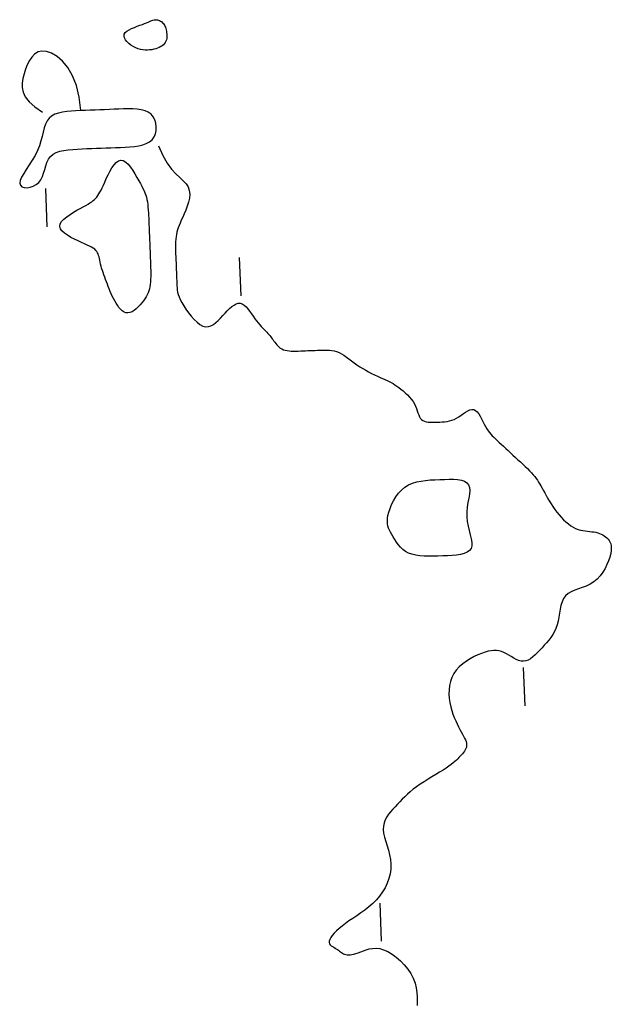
# Model space of a CAD drawing. Header units: millimetres. Extents: x 32690613 to 32693367, y 5343692 to 5344708.
# Tile 80 of 256: x 32692430 to 32692446, y 5343774 to 5343799. Entities that reach past the tile are written whole.
import ezdxf

# ---------------------------------------------------------------- set-up
doc = ezdxf.new("R2010")
doc.units = ezdxf.units.MM
doc.header["$LTSCALE"] = 20
doc.layers.add('02-DGM_HL_493.50', color=112, linetype='Continuous')

msp = doc.modelspace()

# ---------------------------------------------------------------- linework, layer by layer
at = {"layer": '02-DGM_HL_493.50', "elevation": 493.5, "flags": 128}
for points in [[(32692434.245, 5343799.135), (32692434.251, 5343799.098), (32692434.255, 5343799.061), (32692434.257, 5343799.022), (32692434.256, 5343798.984), (32692434.252, 5343798.947), (32692434.244, 5343798.91), (32692434.232, 5343798.875), (32692434.214, 5343798.842), (32692434.192, 5343798.811), (32692434.165, 5343798.783), (32692434.133, 5343798.757), (32692434.097, 5343798.733), (32692434.057, 5343798.712), (32692434.013, 5343798.693), (32692433.966, 5343798.677), (32692433.916, 5343798.664), (32692433.863, 5343798.652), (32692433.807, 5343798.645), (32692433.75, 5343798.64), (32692433.691, 5343798.641), (32692433.63, 5343798.646), (32692433.568, 5343798.658), (32692433.505, 5343798.676), (32692433.442, 5343798.701), (32692433.378, 5343798.733), (32692433.317, 5343798.772), (32692433.261, 5343798.816), (32692433.212, 5343798.863), (32692433.174, 5343798.912), (32692433.148, 5343798.961), (32692433.137, 5343799.01), (32692433.144, 5343799.056), (32692433.171, 5343799.098), (32692433.214, 5343799.137), (32692433.271, 5343799.173), (32692433.336, 5343799.206), (32692433.408, 5343799.236), (32692433.481, 5343799.264), (32692433.552, 5343799.289), (32692433.618, 5343799.313), (32692433.675, 5343799.336), (32692433.724, 5343799.357), (32692433.767, 5343799.376), (32692433.803, 5343799.393), (32692433.836, 5343799.407), (32692433.866, 5343799.419), (32692433.894, 5343799.428), (32692433.922, 5343799.434), (32692433.95, 5343799.436), (32692433.979, 5343799.436), (32692434.008, 5343799.432), (32692434.036, 5343799.425), (32692434.064, 5343799.415), (32692434.091, 5343799.402), (32692434.116, 5343799.386), (32692434.138, 5343799.367), (32692434.159, 5343799.346), (32692434.177, 5343799.322), (32692434.193, 5343799.296), (32692434.207, 5343799.267), (32692434.219, 5343799.237), (32692434.229, 5343799.205), (32692434.237, 5343799.171)], [(32692431.217, 5343795.862), (32692431.285, 5343795.919), (32692431.367, 5343795.964), (32692431.461, 5343795.997), (32692431.566, 5343796.021), (32692431.678, 5343796.038), (32692431.797, 5343796.048), (32692431.919, 5343796.055), (32692432.044, 5343796.061), (32692432.169, 5343796.066), (32692432.293, 5343796.07), (32692432.418, 5343796.075), (32692432.543, 5343796.08), (32692432.668, 5343796.085), (32692432.793, 5343796.09), (32692432.918, 5343796.095), (32692433.043, 5343796.1), (32692433.167, 5343796.105), (32692433.29, 5343796.112), (32692433.408, 5343796.123), (32692433.521, 5343796.139), (32692433.625, 5343796.163), (32692433.719, 5343796.197), (32692433.801, 5343796.241), (32692433.869, 5343796.299), (32692433.921, 5343796.371), (32692433.957, 5343796.453), (32692433.977, 5343796.543), (32692433.981, 5343796.637), (32692433.97, 5343796.729), (32692433.943, 5343796.818), (32692433.9, 5343796.897), (32692433.843, 5343796.965), (32692433.771, 5343797.017), (32692433.686, 5343797.055), (32692433.589, 5343797.081), (32692433.483, 5343797.097), (32692433.37, 5343797.104), (32692433.251, 5343797.106), (32692433.128, 5343797.103), (32692433.004, 5343797.099), (32692432.879, 5343797.094), (32692432.754, 5343797.089), (32692432.629, 5343797.084), (32692432.504, 5343797.079), (32692432.379, 5343797.075), (32692432.254, 5343797.07), (32692432.129, 5343797.065), (32692432.005, 5343797.06), (32692431.88, 5343797.055), (32692431.757, 5343797.048), (32692431.639, 5343797.037), (32692431.527, 5343797.02), (32692431.422, 5343796.996), (32692431.328, 5343796.963), (32692431.246, 5343796.919), (32692431.178, 5343796.861), (32692431.126, 5343796.789), (32692431.086, 5343796.703), (32692431.053, 5343796.607), (32692431.026, 5343796.5), (32692430.998, 5343796.386), (32692430.967, 5343796.266), (32692430.928, 5343796.142), (32692430.878, 5343796.015), (32692430.813, 5343795.888), (32692430.739, 5343795.762), (32692430.661, 5343795.64), (32692430.584, 5343795.524), (32692430.515, 5343795.416), (32692430.459, 5343795.319), (32692430.423, 5343795.233), (32692430.411, 5343795.163), (32692430.428, 5343795.109), (32692430.469, 5343795.071), (32692430.53, 5343795.05), (32692430.603, 5343795.045), (32692430.684, 5343795.056), (32692430.766, 5343795.083), (32692430.843, 5343795.125), (32692430.91, 5343795.182), (32692430.963, 5343795.254), (32692431.003, 5343795.337), (32692431.036, 5343795.428), (32692431.064, 5343795.522), (32692431.092, 5343795.616), (32692431.124, 5343795.707), (32692431.165, 5343795.79)], [(32692433.644, 5343792.092), (32692433.602, 5343792.038), (32692433.556, 5343791.982), (32692433.506, 5343791.929), (32692433.454, 5343791.88), (32692433.401, 5343791.837), (32692433.347, 5343791.803), (32692433.293, 5343791.78), (32692433.24, 5343791.771), (32692433.189, 5343791.776), (32692433.14, 5343791.796), (32692433.093, 5343791.827), (32692433.048, 5343791.868), (32692433.006, 5343791.916), (32692432.966, 5343791.971), (32692432.929, 5343792.03), (32692432.894, 5343792.091), (32692432.861, 5343792.152), (32692432.831, 5343792.213), (32692432.803, 5343792.275), (32692432.776, 5343792.336), (32692432.751, 5343792.398), (32692432.727, 5343792.46), (32692432.703, 5343792.521), (32692432.68, 5343792.583), (32692432.657, 5343792.644), (32692432.634, 5343792.706), (32692432.612, 5343792.766), (32692432.59, 5343792.826), (32692432.571, 5343792.885), (32692432.553, 5343792.941), (32692432.536, 5343792.996), (32692432.523, 5343793.049), (32692432.511, 5343793.1), (32692432.502, 5343793.148), (32692432.493, 5343793.193), (32692432.484, 5343793.235), (32692432.474, 5343793.275), (32692432.462, 5343793.313), (32692432.446, 5343793.347), (32692432.426, 5343793.379), (32692432.402, 5343793.408), (32692432.371, 5343793.436), (32692432.334, 5343793.462), (32692432.29, 5343793.488), (32692432.238, 5343793.516), (32692432.178, 5343793.545), (32692432.108, 5343793.578), (32692432.028, 5343793.614), (32692431.939, 5343793.654), (32692431.844, 5343793.7), (32692431.749, 5343793.748), (32692431.659, 5343793.801), (32692431.58, 5343793.856), (32692431.516, 5343793.914), (32692431.473, 5343793.974), (32692431.456, 5343794.036), (32692431.468, 5343794.099), (32692431.506, 5343794.162), (32692431.565, 5343794.225), (32692431.64, 5343794.287), (32692431.726, 5343794.346), (32692431.817, 5343794.402), (32692431.907, 5343794.454), (32692431.993, 5343794.502), (32692432.07, 5343794.544), (32692432.137, 5343794.582), (32692432.197, 5343794.616), (32692432.248, 5343794.647), (32692432.294, 5343794.677), (32692432.333, 5343794.707), (32692432.368, 5343794.737), (32692432.4, 5343794.768), (32692432.429, 5343794.802), (32692432.456, 5343794.839), (32692432.482, 5343794.881), (32692432.508, 5343794.929), (32692432.536, 5343794.983), (32692432.565, 5343795.044), (32692432.597, 5343795.114), (32692432.633, 5343795.194), (32692432.674, 5343795.283), (32692432.719, 5343795.378), (32692432.768, 5343795.473), (32692432.821, 5343795.563), (32692432.876, 5343795.642), (32692432.934, 5343795.706), (32692432.994, 5343795.749), (32692433.056, 5343795.767), (32692433.119, 5343795.754), (32692433.182, 5343795.716), (32692433.245, 5343795.657), (32692433.306, 5343795.582), (32692433.366, 5343795.496), (32692433.422, 5343795.406), (32692433.474, 5343795.315), (32692433.522, 5343795.229), (32692433.564, 5343795.152), (32692433.601, 5343795.083), (32692433.633, 5343795.021), (32692433.661, 5343794.963), (32692433.684, 5343794.908), (32692433.704, 5343794.853), (32692433.721, 5343794.797), (32692433.735, 5343794.737), (32692433.747, 5343794.672), (32692433.757, 5343794.604), (32692433.764, 5343794.533), (32692433.771, 5343794.46), (32692433.775, 5343794.388), (32692433.779, 5343794.316), (32692433.782, 5343794.248), (32692433.785, 5343794.183), (32692433.787, 5343794.123), (32692433.789, 5343794.067), (32692433.792, 5343794.013), (32692433.794, 5343793.961), (32692433.796, 5343793.908), (32692433.798, 5343793.855), (32692433.8, 5343793.799), (32692433.802, 5343793.739), (32692433.805, 5343793.674), (32692433.808, 5343793.604), (32692433.81, 5343793.531), (32692433.813, 5343793.454), (32692433.817, 5343793.375), (32692433.82, 5343793.294), (32692433.823, 5343793.211), (32692433.826, 5343793.128), (32692433.829, 5343793.045), (32692433.832, 5343792.962), (32692433.834, 5343792.881), (32692433.835, 5343792.802), (32692433.835, 5343792.725), (32692433.833, 5343792.651), (32692433.829, 5343792.582), (32692433.822, 5343792.516), (32692433.813, 5343792.456), (32692433.8, 5343792.399), (32692433.784, 5343792.346), (32692433.765, 5343792.295), (32692433.741, 5343792.245), (32692433.714, 5343792.195), (32692433.681, 5343792.145)], [(32692441.466, 5343785.42), (32692441.342, 5343785.416), (32692441.218, 5343785.412), (32692441.097, 5343785.412), (32692440.98, 5343785.415), (32692440.868, 5343785.424), (32692440.762, 5343785.44), (32692440.663, 5343785.464), (32692440.574, 5343785.497), (32692440.494, 5343785.54), (32692440.423, 5343785.592), (32692440.36, 5343785.652), (32692440.305, 5343785.716), (32692440.255, 5343785.782), (32692440.212, 5343785.85), (32692440.173, 5343785.917), (32692440.138, 5343785.98), (32692440.106, 5343786.039), (32692440.077, 5343786.095), (32692440.053, 5343786.15), (32692440.035, 5343786.205), (32692440.023, 5343786.264), (32692440.019, 5343786.327), (32692440.022, 5343786.397), (32692440.035, 5343786.476), (32692440.058, 5343786.565), (32692440.09, 5343786.662), (32692440.132, 5343786.763), (32692440.183, 5343786.864), (32692440.244, 5343786.964), (32692440.313, 5343787.058), (32692440.392, 5343787.143), (32692440.479, 5343787.217), (32692440.574, 5343787.275), (32692440.677, 5343787.321), (32692440.786, 5343787.355), (32692440.9, 5343787.379), (32692441.018, 5343787.396), (32692441.14, 5343787.407), (32692441.263, 5343787.414), (32692441.388, 5343787.419), (32692441.513, 5343787.423), (32692441.634, 5343787.426), (32692441.75, 5343787.424), (32692441.857, 5343787.416), (32692441.953, 5343787.4), (32692442.035, 5343787.374), (32692442.099, 5343787.335), (32692442.144, 5343787.282), (32692442.167, 5343787.213), (32692442.172, 5343787.129), (32692442.164, 5343787.033), (32692442.147, 5343786.927), (32692442.127, 5343786.814), (32692442.108, 5343786.694), (32692442.095, 5343786.571), (32692442.093, 5343786.446), (32692442.105, 5343786.321), (32692442.128, 5343786.199), (32692442.156, 5343786.082), (32692442.185, 5343785.97), (32692442.21, 5343785.865), (32692442.225, 5343785.771), (32692442.227, 5343785.687), (32692442.209, 5343785.616), (32692442.169, 5343785.56), (32692442.108, 5343785.516), (32692442.028, 5343785.483), (32692441.934, 5343785.46), (32692441.827, 5343785.443), (32692441.712, 5343785.433), (32692441.591, 5343785.426)]]:
    msp.add_lwpolyline(points, close=True, dxfattribs=at)
for points in [[(32692432.005, 5343797.06), (32692431.969, 5343797.41), (32692431.896, 5343797.714), (32692431.793, 5343797.971), (32692431.669, 5343798.183), (32692431.531, 5343798.352), (32692431.386, 5343798.478), (32692431.243, 5343798.564), (32692431.11, 5343798.609), (32692430.992, 5343798.617), (32692430.89, 5343798.592), (32692430.802, 5343798.538), (32692430.727, 5343798.461), (32692430.663, 5343798.366), (32692430.609, 5343798.257), (32692430.563, 5343798.14), (32692430.524, 5343798.02), (32692430.492, 5343797.9), (32692430.473, 5343797.781), (32692430.472, 5343797.662), (32692430.498, 5343797.541), (32692430.558, 5343797.418), (32692430.657, 5343797.291), (32692430.804, 5343797.159), (32692431.005, 5343797.021)], [(32692434.042, 5343796.139), (32692434.151, 5343795.889), (32692434.265, 5343795.69), (32692434.379, 5343795.533), (32692434.49, 5343795.408), (32692434.594, 5343795.308), (32692434.685, 5343795.223), (32692434.76, 5343795.144), (32692434.814, 5343795.064), (32692434.844, 5343794.975), (32692434.854, 5343794.877), (32692434.845, 5343794.774), (32692434.823, 5343794.669), (32692434.791, 5343794.563), (32692434.752, 5343794.46), (32692434.711, 5343794.363), (32692434.671, 5343794.273), (32692434.635, 5343794.193), (32692434.603, 5343794.122), (32692434.576, 5343794.057), (32692434.553, 5343793.997), (32692434.534, 5343793.94), (32692434.518, 5343793.884), (32692434.506, 5343793.826), (32692434.496, 5343793.766), (32692434.49, 5343793.7), (32692434.485, 5343793.631), (32692434.483, 5343793.557), (32692434.483, 5343793.48), (32692434.484, 5343793.401), (32692434.486, 5343793.32), (32692434.489, 5343793.237), (32692434.492, 5343793.154), (32692434.496, 5343793.071), (32692434.499, 5343792.988), (32692434.502, 5343792.907), (32692434.505, 5343792.828), (32692434.508, 5343792.751), (32692434.511, 5343792.678), (32692434.514, 5343792.608), (32692434.516, 5343792.543), (32692434.519, 5343792.483), (32692434.522, 5343792.426), (32692434.529, 5343792.371), (32692434.539, 5343792.315), (32692434.555, 5343792.257), (32692434.577, 5343792.194), (32692434.607, 5343792.125), (32692434.647, 5343792.048), (32692434.697, 5343791.962), (32692434.756, 5343791.87), (32692434.822, 5343791.777), (32692434.894, 5343791.686), (32692434.969, 5343791.602), (32692435.046, 5343791.528), (32692435.123, 5343791.47), (32692435.199, 5343791.43), (32692435.271, 5343791.413), (32692435.341, 5343791.416), (32692435.407, 5343791.437), (32692435.472, 5343791.472), (32692435.535, 5343791.519), (32692435.596, 5343791.575), (32692435.657, 5343791.636), (32692435.717, 5343791.701), (32692435.777, 5343791.765), (32692435.836, 5343791.827), (32692435.896, 5343791.885), (32692435.954, 5343791.936), (32692436.012, 5343791.978), (32692436.068, 5343792.008), (32692436.123, 5343792.024), (32692436.177, 5343792.025), (32692436.228, 5343792.007), (32692436.278, 5343791.975), (32692436.326, 5343791.93), (32692436.374, 5343791.876), (32692436.42, 5343791.815), (32692436.465, 5343791.75), (32692436.509, 5343791.685), (32692436.554, 5343791.622), (32692436.598, 5343791.564), (32692436.641, 5343791.51), (32692436.683, 5343791.461), (32692436.724, 5343791.416), (32692436.764, 5343791.375), (32692436.801, 5343791.336), (32692436.836, 5343791.301), (32692436.868, 5343791.268), (32692436.897, 5343791.236), (32692436.923, 5343791.207), (32692436.947, 5343791.178), (32692436.97, 5343791.15), (32692436.991, 5343791.122), (32692437.012, 5343791.094), (32692437.033, 5343791.066), (32692437.055, 5343791.036), (32692437.077, 5343791.005), (32692437.102, 5343790.973), (32692437.128, 5343790.941), (32692437.156, 5343790.911), (32692437.188, 5343790.881), (32692437.222, 5343790.855), (32692437.26, 5343790.831), (32692437.303, 5343790.812), (32692437.349, 5343790.797), (32692437.4, 5343790.787), (32692437.454, 5343790.78), (32692437.51, 5343790.776), (32692437.569, 5343790.775), (32692437.63, 5343790.776), (32692437.692, 5343790.777), (32692437.754, 5343790.78), (32692437.817, 5343790.782), (32692437.879, 5343790.784), (32692437.942, 5343790.787), (32692438.004, 5343790.789), (32692438.066, 5343790.792), (32692438.129, 5343790.794), (32692438.191, 5343790.797), (32692438.254, 5343790.799), (32692438.316, 5343790.801), (32692438.379, 5343790.803), (32692438.441, 5343790.802), (32692438.504, 5343790.798), (32692438.567, 5343790.791), (32692438.63, 5343790.779), (32692438.693, 5343790.76), (32692438.757, 5343790.735), (32692438.821, 5343790.703), (32692438.885, 5343790.664), (32692438.95, 5343790.62), (32692439.017, 5343790.572), (32692439.085, 5343790.521), (32692439.154, 5343790.469), (32692439.226, 5343790.418), (32692439.299, 5343790.367), (32692439.375, 5343790.32), (32692439.453, 5343790.274), (32692439.531, 5343790.232), (32692439.608, 5343790.192), (32692439.685, 5343790.154), (32692439.758, 5343790.119), (32692439.829, 5343790.087), (32692439.895, 5343790.057), (32692439.956, 5343790.029), (32692440.013, 5343790.003), (32692440.067, 5343789.977), (32692440.118, 5343789.951), (32692440.168, 5343789.924), (32692440.218, 5343789.894), (32692440.269, 5343789.861), (32692440.321, 5343789.824), (32692440.376, 5343789.781), (32692440.432, 5343789.735), (32692440.489, 5343789.684), (32692440.544, 5343789.631), (32692440.597, 5343789.574), (32692440.646, 5343789.516), (32692440.69, 5343789.456), (32692440.727, 5343789.395), (32692440.757, 5343789.333), (32692440.781, 5343789.273), (32692440.802, 5343789.214), (32692440.82, 5343789.158), (32692440.838, 5343789.107), (32692440.858, 5343789.06), (32692440.881, 5343789.019), (32692440.91, 5343788.985), (32692440.946, 5343788.959), (32692440.989, 5343788.94), (32692441.037, 5343788.927), (32692441.09, 5343788.919), (32692441.146, 5343788.915), (32692441.206, 5343788.914), (32692441.267, 5343788.915), (32692441.33, 5343788.918), (32692441.392, 5343788.92), (32692441.454, 5343788.924), (32692441.517, 5343788.929), (32692441.579, 5343788.938), (32692441.641, 5343788.95), (32692441.703, 5343788.968), (32692441.765, 5343788.991), (32692441.826, 5343789.021), (32692441.887, 5343789.058), (32692441.947, 5343789.099), (32692442.007, 5343789.141), (32692442.065, 5343789.181), (32692442.121, 5343789.215), (32692442.175, 5343789.239), (32692442.227, 5343789.251), (32692442.276, 5343789.247), (32692442.322, 5343789.224), (32692442.365, 5343789.184), (32692442.406, 5343789.132), (32692442.444, 5343789.071), (32692442.481, 5343789.003), (32692442.517, 5343788.934), (32692442.551, 5343788.865), (32692442.585, 5343788.8), (32692442.619, 5343788.742), (32692442.653, 5343788.691), (32692442.687, 5343788.645), (32692442.723, 5343788.602), (32692442.761, 5343788.561), (32692442.801, 5343788.521), (32692442.844, 5343788.48), (32692442.891, 5343788.437), (32692442.942, 5343788.39), (32692442.996, 5343788.34), (32692443.053, 5343788.287), (32692443.113, 5343788.232), (32692443.175, 5343788.175), (32692443.238, 5343788.116), (32692443.302, 5343788.057), (32692443.367, 5343787.997), (32692443.432, 5343787.937), (32692443.496, 5343787.877), (32692443.559, 5343787.818), (32692443.62, 5343787.76), (32692443.678, 5343787.703), (32692443.733, 5343787.647), (32692443.783, 5343787.594), (32692443.83, 5343787.542), (32692443.871, 5343787.493), (32692443.908, 5343787.445), (32692443.941, 5343787.397), (32692443.973, 5343787.35), (32692444.003, 5343787.3), (32692444.033, 5343787.249), (32692444.063, 5343787.194), (32692444.096, 5343787.136), (32692444.131, 5343787.072), (32692444.169, 5343787.004), (32692444.209, 5343786.933), (32692444.252, 5343786.86), (32692444.298, 5343786.786), (32692444.347, 5343786.711), (32692444.398, 5343786.638), (32692444.452, 5343786.566), (32692444.508, 5343786.496), (32692444.566, 5343786.43), (32692444.626, 5343786.368), (32692444.687, 5343786.311), (32692444.75, 5343786.259), (32692444.813, 5343786.212), (32692444.877, 5343786.173), (32692444.941, 5343786.14), (32692445.004, 5343786.115), (32692445.067, 5343786.096), (32692445.129, 5343786.083), (32692445.19, 5343786.073), (32692445.25, 5343786.066), (32692445.307, 5343786.06), (32692445.363, 5343786.055), (32692445.417, 5343786.047), (32692445.468, 5343786.038), (32692445.517, 5343786.025), (32692445.563, 5343786.01), (32692445.607, 5343785.992), (32692445.648, 5343785.972), (32692445.687, 5343785.948), (32692445.723, 5343785.922), (32692445.757, 5343785.894), (32692445.788, 5343785.862), (32692445.815, 5343785.827), (32692445.838, 5343785.787), (32692445.856, 5343785.741), (32692445.868, 5343785.689), (32692445.872, 5343785.629), (32692445.869, 5343785.56), (32692445.856, 5343785.481), (32692445.834, 5343785.392), (32692445.801, 5343785.295), (32692445.759, 5343785.195), (32692445.708, 5343785.093), (32692445.647, 5343784.993), (32692445.578, 5343784.899), (32692445.499, 5343784.814), (32692445.412, 5343784.741), (32692445.318, 5343784.682), (32692445.217, 5343784.634), (32692445.115, 5343784.594), (32692445.013, 5343784.558), (32692444.915, 5343784.522), (32692444.824, 5343784.483), (32692444.744, 5343784.436), (32692444.676, 5343784.378), (32692444.624, 5343784.306), (32692444.584, 5343784.222), (32692444.555, 5343784.129), (32692444.533, 5343784.029), (32692444.515, 5343783.925), (32692444.498, 5343783.82), (32692444.48, 5343783.717), (32692444.455, 5343783.619), (32692444.424, 5343783.528), (32692444.385, 5343783.443), (32692444.341, 5343783.364), (32692444.291, 5343783.29), (32692444.237, 5343783.219), (32692444.181, 5343783.151), (32692444.122, 5343783.085), (32692444.062, 5343783.02), (32692444.002, 5343782.955), (32692443.942, 5343782.893), (32692443.882, 5343782.834), (32692443.821, 5343782.781), (32692443.76, 5343782.736), (32692443.699, 5343782.701), (32692443.637, 5343782.677), (32692443.575, 5343782.667), (32692443.513, 5343782.672), (32692443.449, 5343782.69), (32692443.386, 5343782.717), (32692443.322, 5343782.751), (32692443.258, 5343782.789), (32692443.194, 5343782.828), (32692443.13, 5343782.865), (32692443.066, 5343782.898), (32692443.002, 5343782.923), (32692442.938, 5343782.94), (32692442.872, 5343782.949), (32692442.803, 5343782.95), (32692442.731, 5343782.943), (32692442.654, 5343782.928), (32692442.572, 5343782.906), (32692442.483, 5343782.875), (32692442.387, 5343782.836), (32692442.287, 5343782.789), (32692442.185, 5343782.734), (32692442.084, 5343782.672), (32692441.988, 5343782.601), (32692441.899, 5343782.524), (32692441.819, 5343782.438), (32692441.753, 5343782.346), (32692441.702, 5343782.246), (32692441.666, 5343782.141), (32692441.642, 5343782.032), (32692441.631, 5343781.921), (32692441.63, 5343781.808), (32692441.638, 5343781.696), (32692441.654, 5343781.587), (32692441.676, 5343781.481), (32692441.703, 5343781.381), (32692441.734, 5343781.285), (32692441.769, 5343781.196), (32692441.805, 5343781.111), (32692441.842, 5343781.032), (32692441.88, 5343780.957), (32692441.917, 5343780.889), (32692441.952, 5343780.825), (32692441.984, 5343780.766), (32692442.013, 5343780.712), (32692442.038, 5343780.662), (32692442.059, 5343780.615), (32692442.075, 5343780.572), (32692442.086, 5343780.531), (32692442.092, 5343780.492), (32692442.091, 5343780.455), (32692442.084, 5343780.419), (32692442.072, 5343780.384), (32692442.054, 5343780.349), (32692442.032, 5343780.315), (32692442.007, 5343780.282), (32692441.98, 5343780.249), (32692441.951, 5343780.217), (32692441.921, 5343780.184), (32692441.891, 5343780.152), (32692441.859, 5343780.119), (32692441.824, 5343780.084), (32692441.786, 5343780.049), (32692441.741, 5343780.011), (32692441.689, 5343779.97), (32692441.628, 5343779.926), (32692441.558, 5343779.878), (32692441.476, 5343779.826), (32692441.385, 5343779.77), (32692441.288, 5343779.711), (32692441.186, 5343779.65), (32692441.082, 5343779.586), (32692440.979, 5343779.521), (32692440.879, 5343779.455), (32692440.785, 5343779.389), (32692440.697, 5343779.323), (32692440.616, 5343779.258), (32692440.542, 5343779.192), (32692440.472, 5343779.127), (32692440.406, 5343779.062), (32692440.342, 5343778.997), (32692440.281, 5343778.932), (32692440.221, 5343778.867), (32692440.161, 5343778.802), (32692440.104, 5343778.736), (32692440.05, 5343778.668), (32692440.002, 5343778.598), (32692439.963, 5343778.524), (32692439.933, 5343778.445), (32692439.915, 5343778.361), (32692439.911, 5343778.271), (32692439.922, 5343778.174), (32692439.945, 5343778.07), (32692439.976, 5343777.961), (32692440.011, 5343777.847), (32692440.046, 5343777.73), (32692440.077, 5343777.609), (32692440.101, 5343777.486), (32692440.113, 5343777.361), (32692440.11, 5343777.236), (32692440.093, 5343777.112), (32692440.062, 5343776.989), (32692440.018, 5343776.868), (32692439.962, 5343776.75), (32692439.895, 5343776.638), (32692439.818, 5343776.53), (32692439.733, 5343776.429), (32692439.639, 5343776.335), (32692439.539, 5343776.248), (32692439.435, 5343776.167), (32692439.329, 5343776.09), (32692439.223, 5343776.018), (32692439.118, 5343775.948), (32692439.017, 5343775.88), (32692438.923, 5343775.814), (32692438.835, 5343775.748), (32692438.757, 5343775.683), (32692438.687, 5343775.62), (32692438.627, 5343775.56), (32692438.578, 5343775.502), (32692438.54, 5343775.449), (32692438.514, 5343775.4), (32692438.5, 5343775.356), (32692438.499, 5343775.319), (32692438.509, 5343775.287), (32692438.528, 5343775.258), (32692438.554, 5343775.234), (32692438.585, 5343775.212), (32692438.618, 5343775.192), (32692438.653, 5343775.173), (32692438.686, 5343775.153), (32692438.717, 5343775.133), (32692438.745, 5343775.113), (32692438.771, 5343775.093), (32692438.796, 5343775.073), (32692438.821, 5343775.055), (32692438.847, 5343775.038), (32692438.874, 5343775.023), (32692438.902, 5343775.011), (32692438.934, 5343775.002), (32692438.969, 5343774.996), (32692439.007, 5343774.994), (32692439.049, 5343774.996), (32692439.095, 5343775.002), (32692439.145, 5343775.012), (32692439.199, 5343775.028), (32692439.258, 5343775.049), (32692439.323, 5343775.074), (32692439.392, 5343775.102), (32692439.466, 5343775.128), (32692439.546, 5343775.15), (32692439.632, 5343775.165), (32692439.723, 5343775.168), (32692439.82, 5343775.158), (32692439.922, 5343775.13), (32692440.031, 5343775.083), (32692440.142, 5343775.017), (32692440.253, 5343774.936), (32692440.36, 5343774.841), (32692440.462, 5343774.736), (32692440.554, 5343774.623), (32692440.633, 5343774.504), (32692440.697, 5343774.382), (32692440.743, 5343774.259), (32692440.773, 5343774.136), (32692440.791, 5343774.015), (32692440.799, 5343773.896), (32692440.801, 5343773.781), (32692440.799, 5343773.671)], [(32692431.083, 5343795.022), (32692431.122, 5343794.023)], [(32692436.197, 5343792.22), (32692436.158, 5343793.219)], [(32692443.621, 5343781.502), (32692443.582, 5343782.501)], [(32692439.819, 5343776.349), (32692439.858, 5343775.35)]]:
    msp.add_lwpolyline(points, dxfattribs=at)

doc.saveas('drawing.dxf')
